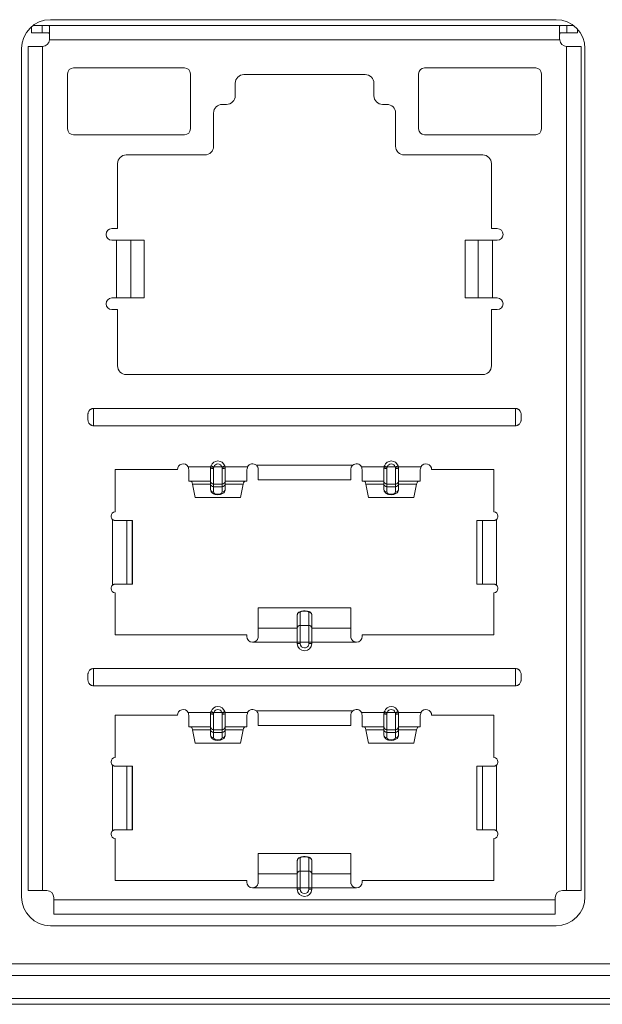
# Model space of a CAD drawing. Header units: millimetres. Extents: x 10908 to 11424, y -3584 to -2973.
# Tile 23 of 50: x 11131 to 11151, y -3507 to -3473. Entities that reach past the tile are written whole.
import ezdxf

# ---------------------------------------------------------------- set-up
doc = ezdxf.new("R2010")
doc.units = ezdxf.units.MM
doc.layers.add('1', color=7, linetype='Continuous', true_color=0xffffff)

msp = doc.modelspace()

# ---------------------------------------------------------------- linework, layer by layer
at = {"layer": '1', "color": 7, "linetype": 'Continuous', "lineweight": 18}
for p, q in [((11132.136, -3472.564), (11149.636, -3472.564)), ((11131.48, -3472.809), (11131.48, -3473.014)), ((11131.48, -3473.014), (11131.85, -3473.014)), ((11131.536, -3472.764), (11131.85, -3472.764)), ((11131.85, -3472.764), (11132.05, -3472.764)), ((11131.85, -3473.014), (11131.85, -3472.764)), ((11131.85, -3473.014), (11132.05, -3473.014)), ((11132.05, -3472.764), (11149.81, -3472.764)), ((11132.1, -3472.787), (11132.1, -3473.244)), ((11149.76, -3473.244), (11149.76, -3472.787)), ((11150.01, -3472.764), (11149.81, -3472.764)), ((11150.01, -3473.014), (11149.81, -3473.014)), ((11150.01, -3472.764), (11150.236, -3472.764)), ((11150.01, -3472.764), (11150.01, -3473.014)), ((11150.01, -3473.014), (11150.38, -3473.014)), ((11150.38, -3473.014), (11150.38, -3472.896)), ((11132.099, -3473.264), (11149.761, -3473.264)), ((11131.136, -3502.914), (11131.136, -3473.564)), ((11131.36, -3502.694), (11131.36, -3473.494)), ((11131.36, -3473.494), (11131.847, -3473.494)), ((11131.86, -3473.494), (11131.86, -3502.694)), ((11150, -3502.694), (11150, -3473.494)), ((11150.5, -3473.494), (11150.013, -3473.494)), ((11150.5, -3502.694), (11150.5, -3473.494)), ((11150.636, -3473.564), (11150.636, -3502.914)), ((11132.73, -3476.344), (11132.73, -3474.434)), ((11132.93, -3474.234), (11136.78, -3474.234)), ((11136.98, -3474.434), (11136.98, -3476.344)), ((11144.88, -3476.344), (11144.88, -3474.434)), ((11145.08, -3474.234), (11148.93, -3474.234)), ((11149.13, -3474.434), (11149.13, -3476.344)), ((11138.53, -3475.194), (11138.53, -3474.764)), ((11138.83, -3474.464), (11143.03, -3474.464)), ((11143.33, -3474.764), (11143.33, -3475.194)), ((11137.78, -3476.944), (11137.78, -3475.794)), ((11138.08, -3475.494), (11138.23, -3475.494)), ((11143.63, -3475.494), (11143.78, -3475.494)), ((11144.08, -3475.794), (11144.08, -3476.944)), ((11136.78, -3476.544), (11132.93, -3476.544)), ((11148.93, -3476.544), (11145.08, -3476.544)), ((11134.76, -3477.244), (11137.48, -3477.244)), ((11144.38, -3477.244), (11147.1, -3477.244)), ((11134.46, -3479.794), (11134.46, -3477.544)), ((11147.4, -3477.544), (11147.4, -3479.794)), ((11134.26, -3479.794), (11134.46, -3479.794)), ((11147.4, -3479.794), (11147.6, -3479.794)), ((11134.425, -3480.194), (11134.26, -3480.194)), ((11134.918, -3480.194), (11134.425, -3480.194)), ((11134.425, -3482.194), (11134.425, -3480.194)), ((11135.375, -3480.194), (11134.918, -3480.194)), ((11134.918, -3482.194), (11134.918, -3480.194)), ((11135.375, -3482.194), (11135.375, -3480.194)), ((11146.942, -3480.194), (11146.485, -3480.194)), ((11146.485, -3480.194), (11146.485, -3482.194)), ((11147.435, -3480.194), (11146.942, -3480.194)), ((11146.942, -3480.194), (11146.942, -3482.194)), ((11147.6, -3480.194), (11147.435, -3480.194)), ((11147.435, -3480.194), (11147.435, -3482.194)), ((11134.26, -3482.194), (11134.425, -3482.194)), ((11134.425, -3482.194), (11134.918, -3482.194)), ((11134.918, -3482.194), (11135.375, -3482.194)), ((11146.485, -3482.194), (11146.942, -3482.194)), ((11146.942, -3482.194), (11147.435, -3482.194)), ((11147.435, -3482.194), (11147.6, -3482.194)), ((11134.46, -3482.594), (11134.26, -3482.594)), ((11134.46, -3484.544), (11134.46, -3482.594)), ((11147.4, -3482.594), (11147.4, -3484.544)), ((11147.6, -3482.594), (11147.4, -3482.594)), ((11147.1, -3484.844), (11134.76, -3484.844)), ((11133.63, -3486.614), (11133.63, -3486.014)), ((11133.63, -3486.014), (11148.23, -3486.014)), ((11148.23, -3486.614), (11148.23, -3486.014)), ((11148.23, -3486.614), (11133.63, -3486.614)), ((11136.903, -3488.034), (11137.685, -3488.034)), ((11137.68, -3488.534), (11137.68, -3488.084)), ((11137.694, -3488.001), (11137.789, -3488.034)), ((11138.071, -3488.034), (11137.789, -3488.034)), ((11138.166, -3488.001), (11138.071, -3488.034)), ((11138.175, -3488.034), (11138.957, -3488.034)), ((11138.18, -3488.534), (11138.18, -3488.084)), ((11139.262, -3487.984), (11142.598, -3487.984)), ((11142.903, -3488.034), (11143.685, -3488.034)), ((11143.68, -3488.534), (11143.68, -3488.084)), ((11143.694, -3488.001), (11143.789, -3488.034)), ((11144.071, -3488.034), (11143.789, -3488.034)), ((11144.166, -3488.001), (11144.071, -3488.034)), ((11144.175, -3488.034), (11144.957, -3488.034)), ((11144.18, -3488.084), (11144.18, -3488.534)), ((11134.38, -3489.594), (11134.38, -3488.134)), ((11134.38, -3488.134), (11136.53, -3488.134)), ((11136.93, -3488.534), (11136.93, -3488.166)), ((11137.78, -3488.634), (11137.78, -3488.094)), ((11138.08, -3488.094), (11138.08, -3488.634)), ((11138.93, -3488.534), (11138.93, -3488.166)), ((11139.33, -3488.134), (11139.33, -3488.484)), ((11142.53, -3488.484), (11142.53, -3488.134)), ((11142.93, -3488.166), (11142.93, -3488.534)), ((11143.78, -3488.094), (11143.78, -3488.634)), ((11144.08, -3488.094), (11144.08, -3488.634)), ((11144.93, -3488.534), (11144.93, -3488.166)), ((11145.33, -3488.134), (11147.48, -3488.134)), ((11147.48, -3488.134), (11147.48, -3489.594)), ((11136.93, -3488.534), (11137.68, -3488.534)), ((11137.149, -3489.098), (11137.05, -3488.638)), ((11137.68, -3488.638), (11137.05, -3488.638)), ((11137.68, -3488.534), (11137.68, -3488.638)), ((11137.68, -3488.638), (11137.68, -3488.825)), ((11137.78, -3488.724), (11137.78, -3488.634)), ((11137.78, -3488.634), (11138.08, -3488.634)), ((11137.78, -3488.911), (11137.78, -3488.724)), ((11138.08, -3488.724), (11137.78, -3488.724)), ((11138.08, -3488.634), (11138.08, -3488.724)), ((11138.08, -3488.724), (11138.08, -3488.911)), ((11138.18, -3488.638), (11138.18, -3488.534)), ((11138.18, -3488.534), (11138.93, -3488.534)), ((11138.18, -3488.825), (11138.18, -3488.638)), ((11138.81, -3488.638), (11138.18, -3488.638)), ((11138.81, -3488.638), (11138.711, -3489.098)), ((11139.33, -3488.484), (11142.53, -3488.484)), ((11142.93, -3488.534), (11143.68, -3488.534)), ((11143.149, -3489.098), (11143.05, -3488.638)), ((11143.68, -3488.638), (11143.05, -3488.638)), ((11143.68, -3488.534), (11143.68, -3488.638)), ((11143.68, -3488.638), (11143.68, -3488.825)), ((11143.78, -3488.724), (11143.78, -3488.634)), ((11143.78, -3488.634), (11144.08, -3488.634)), ((11143.78, -3488.911), (11143.78, -3488.724)), ((11144.08, -3488.724), (11143.78, -3488.724)), ((11144.08, -3488.634), (11144.08, -3488.724)), ((11144.08, -3488.724), (11144.08, -3488.911)), ((11144.18, -3488.638), (11144.18, -3488.534)), ((11144.18, -3488.534), (11144.93, -3488.534)), ((11144.18, -3488.825), (11144.18, -3488.638)), ((11144.81, -3488.638), (11144.18, -3488.638)), ((11144.81, -3488.638), (11144.711, -3489.098)), ((11137.149, -3489.098), (11138.711, -3489.098)), ((11143.149, -3489.098), (11144.711, -3489.098)), ((11134.285, -3492.132), (11134.285, -3489.856)), ((11134.775, -3489.894), (11134.385, -3489.894)), ((11134.775, -3489.894), (11134.961, -3489.894)), ((11134.775, -3492.094), (11134.775, -3489.894)), ((11134.961, -3489.894), (11134.971, -3489.894)), ((11134.961, -3489.894), (11134.961, -3492.094)), ((11134.971, -3492.094), (11134.971, -3489.894)), ((11146.889, -3489.894), (11146.889, -3492.094)), ((11146.889, -3489.894), (11146.899, -3489.894)), ((11146.899, -3489.894), (11147.085, -3489.894)), ((11146.899, -3492.094), (11146.899, -3489.894)), ((11147.475, -3489.894), (11147.085, -3489.894)), ((11147.085, -3489.894), (11147.085, -3492.094)), ((11147.575, -3489.856), (11147.575, -3492.132)), ((11134.385, -3492.094), (11134.775, -3492.094)), ((11134.961, -3492.094), (11134.775, -3492.094)), ((11134.971, -3492.094), (11134.961, -3492.094)), ((11146.899, -3492.094), (11146.889, -3492.094)), ((11147.085, -3492.094), (11146.899, -3492.094)), ((11147.085, -3492.094), (11147.475, -3492.094)), ((11134.38, -3493.854), (11134.38, -3492.394)), ((11147.48, -3492.394), (11147.48, -3493.854)), ((11139.33, -3493.621), (11139.33, -3492.91)), ((11139.33, -3492.91), (11142.53, -3492.91)), ((11140.68, -3493.161), (11140.68, -3493.621)), ((11140.78, -3493.524), (11140.78, -3493.064)), ((11140.93, -3493.026), (11140.93, -3493.022)), ((11141.08, -3493.064), (11141.08, -3493.524)), ((11141.18, -3493.621), (11141.18, -3493.161)), ((11142.53, -3492.91), (11142.53, -3493.621)), ((11141.08, -3493.524), (11140.78, -3493.524)), ((11140.78, -3494.104), (11140.78, -3493.524)), ((11141.08, -3493.524), (11141.08, -3494.104)), ((11138.93, -3493.854), (11134.38, -3493.854)), ((11138.93, -3493.904), (11138.93, -3493.854)), ((11139.33, -3493.621), (11139.33, -3493.904)), ((11140.68, -3493.621), (11139.33, -3493.621)), ((11140.68, -3494.104), (11140.68, -3493.621)), ((11142.53, -3493.621), (11141.18, -3493.621)), ((11141.18, -3493.621), (11141.18, -3494.104)), ((11142.53, -3493.904), (11142.53, -3493.621)), ((11147.48, -3493.854), (11142.93, -3493.854)), ((11142.93, -3493.854), (11142.93, -3493.904)), ((11140.68, -3494.104), (11139.13, -3494.104)), ((11140.78, -3494.104), (11140.68, -3494.104)), ((11140.68, -3494.154), (11140.68, -3494.104)), ((11140.68, -3494.154), (11140.78, -3494.154)), ((11140.78, -3494.104), (11141.08, -3494.104)), ((11140.78, -3494.154), (11140.78, -3494.104)), ((11141.18, -3494.104), (11141.08, -3494.104)), ((11141.08, -3494.104), (11141.08, -3494.154)), ((11141.18, -3494.154), (11141.08, -3494.154)), ((11142.73, -3494.104), (11141.18, -3494.104)), ((11141.18, -3494.104), (11141.18, -3494.154)), ((11133.63, -3495.614), (11133.63, -3495.014)), ((11133.63, -3495.014), (11148.23, -3495.014)), ((11148.23, -3495.614), (11148.23, -3495.014)), ((11148.23, -3495.614), (11133.63, -3495.614)), ((11136.903, -3496.534), (11137.685, -3496.534)), ((11137.68, -3497.034), (11137.68, -3496.584)), ((11137.694, -3496.501), (11137.789, -3496.534)), ((11137.78, -3497.134), (11137.78, -3496.594)), ((11138.071, -3496.534), (11137.789, -3496.534)), ((11138.166, -3496.501), (11138.071, -3496.534)), ((11138.08, -3496.594), (11138.08, -3497.134)), ((11138.175, -3496.534), (11138.957, -3496.534)), ((11138.18, -3497.034), (11138.18, -3496.584)), ((11139.262, -3496.484), (11142.598, -3496.484)), ((11142.903, -3496.534), (11143.685, -3496.534)), ((11143.68, -3497.034), (11143.68, -3496.584)), ((11143.694, -3496.501), (11143.789, -3496.534)), ((11143.78, -3496.594), (11143.78, -3497.134)), ((11144.071, -3496.534), (11143.789, -3496.534)), ((11144.166, -3496.501), (11144.071, -3496.534)), ((11144.08, -3496.594), (11144.08, -3497.134)), ((11144.175, -3496.534), (11144.957, -3496.534)), ((11144.18, -3496.584), (11144.18, -3497.034)), ((11134.38, -3498.094), (11134.38, -3496.634)), ((11134.38, -3496.634), (11136.53, -3496.634)), ((11136.93, -3497.034), (11136.93, -3496.666)), ((11138.93, -3497.034), (11138.93, -3496.666)), ((11139.33, -3496.634), (11139.33, -3496.984)), ((11142.53, -3496.984), (11142.53, -3496.634)), ((11142.93, -3496.666), (11142.93, -3497.034)), ((11144.93, -3497.034), (11144.93, -3496.666)), ((11145.33, -3496.634), (11147.48, -3496.634)), ((11147.48, -3496.634), (11147.48, -3498.094)), ((11136.93, -3497.034), (11137.68, -3497.034)), ((11137.149, -3497.598), (11137.05, -3497.138)), ((11137.68, -3497.138), (11137.05, -3497.138)), ((11137.68, -3497.034), (11137.68, -3497.138)), ((11137.68, -3497.138), (11137.68, -3497.325)), ((11137.78, -3497.224), (11137.78, -3497.134)), ((11137.78, -3497.134), (11138.08, -3497.134)), ((11137.78, -3497.411), (11137.78, -3497.224)), ((11138.08, -3497.224), (11137.78, -3497.224)), ((11138.08, -3497.134), (11138.08, -3497.224)), ((11138.08, -3497.224), (11138.08, -3497.411)), ((11138.18, -3497.138), (11138.18, -3497.034)), ((11138.18, -3497.034), (11138.93, -3497.034)), ((11138.18, -3497.325), (11138.18, -3497.138)), ((11138.81, -3497.138), (11138.18, -3497.138)), ((11138.81, -3497.138), (11138.711, -3497.598)), ((11139.33, -3496.984), (11142.53, -3496.984)), ((11142.93, -3497.034), (11143.68, -3497.034)), ((11143.149, -3497.598), (11143.05, -3497.138)), ((11143.68, -3497.138), (11143.05, -3497.138)), ((11143.68, -3497.034), (11143.68, -3497.138)), ((11143.68, -3497.138), (11143.68, -3497.325)), ((11143.78, -3497.224), (11143.78, -3497.134)), ((11143.78, -3497.134), (11144.08, -3497.134)), ((11143.78, -3497.411), (11143.78, -3497.224)), ((11144.08, -3497.224), (11143.78, -3497.224)), ((11144.08, -3497.134), (11144.08, -3497.224)), ((11144.08, -3497.224), (11144.08, -3497.411)), ((11144.18, -3497.138), (11144.18, -3497.034)), ((11144.18, -3497.034), (11144.93, -3497.034)), ((11144.18, -3497.325), (11144.18, -3497.138)), ((11144.81, -3497.138), (11144.18, -3497.138)), ((11144.81, -3497.138), (11144.711, -3497.598)), ((11137.149, -3497.598), (11138.711, -3497.598)), ((11143.149, -3497.598), (11144.711, -3497.598)), ((11134.285, -3500.632), (11134.285, -3498.356)), ((11134.775, -3498.394), (11134.385, -3498.394)), ((11134.961, -3498.394), (11134.775, -3498.394)), ((11134.775, -3500.594), (11134.775, -3498.394)), ((11134.961, -3498.394), (11134.971, -3498.394)), ((11134.961, -3500.594), (11134.961, -3498.394)), ((11134.971, -3500.594), (11134.971, -3498.394)), ((11146.889, -3498.394), (11146.889, -3500.594)), ((11146.889, -3498.394), (11146.899, -3498.394)), ((11147.085, -3498.394), (11146.899, -3498.394)), ((11146.899, -3498.394), (11146.899, -3500.594)), ((11147.475, -3498.394), (11147.085, -3498.394)), ((11147.085, -3498.394), (11147.085, -3500.594)), ((11147.575, -3498.356), (11147.575, -3500.632)), ((11134.385, -3500.594), (11134.775, -3500.594)), ((11134.775, -3500.594), (11134.961, -3500.594)), ((11134.971, -3500.594), (11134.961, -3500.594)), ((11146.899, -3500.594), (11146.889, -3500.594)), ((11146.899, -3500.594), (11147.085, -3500.594)), ((11147.085, -3500.594), (11147.475, -3500.594)), ((11134.38, -3502.354), (11134.38, -3500.894)), ((11147.48, -3500.894), (11147.48, -3502.354)), ((11139.33, -3502.121), (11139.33, -3501.41)), ((11139.33, -3501.41), (11142.53, -3501.41)), ((11140.68, -3501.661), (11140.68, -3502.121)), ((11140.78, -3502.024), (11140.78, -3501.564)), ((11140.93, -3501.526), (11140.93, -3501.522)), ((11141.08, -3501.564), (11141.08, -3502.024)), ((11141.18, -3502.121), (11141.18, -3501.661)), ((11142.53, -3501.41), (11142.53, -3502.121)), ((11141.08, -3502.024), (11140.78, -3502.024)), ((11140.78, -3502.604), (11140.78, -3502.024)), ((11141.08, -3502.024), (11141.08, -3502.604)), ((11138.93, -3502.354), (11134.38, -3502.354)), ((11138.93, -3502.404), (11138.93, -3502.354)), ((11139.33, -3502.121), (11139.33, -3502.404)), ((11140.68, -3502.121), (11139.33, -3502.121)), ((11140.68, -3502.604), (11140.68, -3502.121)), ((11142.53, -3502.121), (11141.18, -3502.121)), ((11141.18, -3502.121), (11141.18, -3502.604)), ((11142.53, -3502.404), (11142.53, -3502.121)), ((11147.48, -3502.354), (11142.93, -3502.354)), ((11142.93, -3502.354), (11142.93, -3502.404)), ((11131.36, -3502.694), (11131.86, -3502.694)), ((11131.86, -3502.694), (11132.005, -3502.694)), ((11140.68, -3502.604), (11139.13, -3502.604)), ((11140.68, -3502.654), (11140.68, -3502.604)), ((11140.78, -3502.604), (11140.68, -3502.604)), ((11140.68, -3502.654), (11140.78, -3502.654)), ((11140.78, -3502.654), (11140.78, -3502.604)), ((11140.78, -3502.604), (11141.08, -3502.604)), ((11141.08, -3502.604), (11141.08, -3502.654)), ((11141.18, -3502.604), (11141.08, -3502.604)), ((11141.08, -3502.654), (11141.18, -3502.654)), ((11142.73, -3502.604), (11141.18, -3502.604)), ((11141.18, -3502.604), (11141.18, -3502.654)), ((11149.855, -3502.694), (11150, -3502.694)), ((11150, -3502.694), (11150.5, -3502.694)), ((11132.255, -3502.944), (11132.255, -3503.014)), ((11132.255, -3503.014), (11132.255, -3503.514)), ((11132.255, -3503.014), (11149.605, -3503.014)), ((11149.605, -3503.014), (11149.605, -3502.944)), ((11149.605, -3503.514), (11149.605, -3503.014)), ((11132.255, -3503.514), (11149.605, -3503.514)), ((11149.636, -3503.914), (11132.136, -3503.914)), ((11130.75, -3505.234), (11215.162, -3505.234)), ((11082.556, -3505.634), (11271.956, -3505.634)), ((11283.206, -3506.434), (11075.606, -3506.434)), ((11283.206, -3506.634), (11075.606, -3506.634))]:
    msp.add_line(p, q, dxfattribs=at)
for centre, radius, start, end in [((11132.136, -3473.564), 1, 90, 180), ((11149.636, -3473.564), 1, 0, 90), ((11131.85, -3473.244), 0.25, 272.2077, 355.4114), ((11150.01, -3473.244), 0.25, 184.5886, 267.7923), ((11132.93, -3474.434), 0.2, 90, 180), ((11136.78, -3474.434), 0.2, 0, 90), ((11145.08, -3474.434), 0.2, 90, 180), ((11148.93, -3474.434), 0.2, 0, 90), ((11138.83, -3474.764), 0.3, 90, 180), ((11143.03, -3474.764), 0.3, 0, 90), ((11138.23, -3475.194), 0.3, 270, 0), ((11143.63, -3475.194), 0.3, 180, 270), ((11138.08, -3475.794), 0.3, 90, 180), ((11143.78, -3475.794), 0.3, 0, 90), ((11132.93, -3476.344), 0.2, 180, 270), ((11136.78, -3476.344), 0.2, 270, 0), ((11145.08, -3476.344), 0.2, 180, 270), ((11148.93, -3476.344), 0.2, 270, 0), ((11137.48, -3476.944), 0.3, 270, 0), ((11144.38, -3476.944), 0.3, 180, 270), ((11134.76, -3477.544), 0.3, 90, 180), ((11147.1, -3477.544), 0.3, 0, 90), ((11134.26, -3479.994), 0.2, 90, 270), ((11147.6, -3479.994), 0.2, 0, 90), ((11147.6, -3479.994), 0.2, 270, 0), ((11134.26, -3482.394), 0.2, 90, 270), ((11147.6, -3482.394), 0.2, 0, 90), ((11147.6, -3482.394), 0.2, 270, 0), ((11134.76, -3484.544), 0.3, 180, 270), ((11147.1, -3484.544), 0.3, 270, 0), ((11136.73, -3488.134), 0.2, 30, 180), ((11137.93, -3488.084), 0.25, 19.4712, 160.5288), ((11137.93, -3488.084), 0.15, 90, 160.5288), ((11137.93, -3488.084), 0.15, 19.4712, 90), ((11139.13, -3488.134), 0.2, 48.5904, 150), ((11142.73, -3488.134), 0.2, 30, 131.4096), ((11143.93, -3488.084), 0.25, 19.4712, 160.5288), ((11143.93, -3488.084), 0.15, 90, 160.5288), ((11143.93, -3488.084), 0.15, 19.4712, 90), ((11145.13, -3488.134), 0.2, 0, 150), ((11137.78, -3488.534), 0.1, 180, 270), ((11138.08, -3488.534), 0.1, 270, 0), ((11143.78, -3488.534), 0.1, 180, 270), ((11144.08, -3488.534), 0.1, 270, 0), ((11134.385, -3489.744), 0.15, 91.9102, 180), ((11134.385, -3489.744), 0.15, 179.9992, 228.1897), ((11134.385, -3489.744), 0.15, 180, 180.031), ((11147.475, -3489.744), 0.15, 359.9992, 88.0898), ((11147.475, -3489.744), 0.15, 311.8103, 0), ((11147.475, -3489.744), 0.15, 360, 0.031), ((11134.385, -3492.244), 0.15, 131.8103, 180), ((11147.475, -3492.244), 0.15, 359.9992, 48.1897), ((11134.385, -3492.244), 0.15, 179.9992, 268.0898), ((11134.385, -3492.244), 0.15, 180, 180.031), ((11147.475, -3492.244), 0.15, 271.9102, 0), ((11147.475, -3492.244), 0.15, 360, 0.031), ((11139.13, -3493.904), 0.2, 180, 270), ((11140.93, -3494.154), 0.25, 180, 0), ((11140.93, -3494.154), 0.15, 180, 270), ((11142.73, -3493.904), 0.2, 270, 0), ((11136.73, -3496.634), 0.2, 30, 180), ((11137.93, -3496.584), 0.25, 19.4712, 160.5288), ((11137.93, -3496.584), 0.15, 90, 160.5288), ((11137.93, -3496.584), 0.15, 19.4712, 90), ((11139.13, -3496.634), 0.2, 48.5904, 150), ((11142.73, -3496.634), 0.2, 30, 131.4096), ((11143.93, -3496.584), 0.25, 19.4712, 160.5288), ((11143.93, -3496.584), 0.15, 90, 160.5288), ((11143.93, -3496.584), 0.15, 19.4712, 90), ((11145.13, -3496.634), 0.2, 0, 150), ((11137.78, -3497.034), 0.1, 180, 270), ((11138.08, -3497.034), 0.1, 270, 0), ((11143.78, -3497.034), 0.1, 180, 270), ((11144.08, -3497.034), 0.1, 270, 0), ((11134.385, -3498.244), 0.15, 91.9102, 180), ((11134.385, -3498.244), 0.15, 179.9992, 228.1897), ((11134.385, -3498.244), 0.15, 180, 180.031), ((11147.475, -3498.244), 0.15, 359.9992, 88.0898), ((11147.475, -3498.244), 0.15, 311.8103, 0), ((11147.475, -3498.244), 0.15, 360, 0.031), ((11134.385, -3500.744), 0.15, 131.8103, 180), ((11147.475, -3500.744), 0.15, 359.9992, 48.1897), ((11134.385, -3500.744), 0.15, 179.9992, 268.0898), ((11134.385, -3500.744), 0.15, 180, 180.031), ((11147.475, -3500.744), 0.15, 271.9102, 0), ((11147.475, -3500.744), 0.15, 0, 0.031), ((11132.005, -3502.944), 0.25, 0, 90), ((11139.13, -3502.404), 0.2, 180, 270), ((11140.93, -3502.654), 0.25, 180, 0), ((11140.93, -3502.654), 0.15, 180, 270), ((11140.93, -3502.654), 0.15, 270, 0), ((11142.73, -3502.404), 0.2, 270, 0), ((11149.855, -3502.944), 0.25, 90, 180), ((11132.136, -3502.914), 1, 180, 270), ((11149.636, -3502.914), 1, 270, 0)]:
    msp.add_arc(centre, radius, start, end, dxfattribs=at)
for centre, major_axis, ratio, start_param, end_param in [((11137.78, -3488.084), (-0.1, 0), 0.1, 0, 1.570796), ((11137.783, -3488.054), (-0.098, 0.02), 0.039192, 0.004005, 1.578803), ((11138.077, -3488.054), (-0.098, -0.02), 0.039192, 1.562789, 3.137588), ((11138.08, -3488.084), (-0.1, 0), 0.1, 1.570796, 3.141593), ((11143.78, -3488.084), (-0.1, 0), 0.1, 0, 1.570796), ((11143.783, -3488.054), (-0.098, 0.02), 0.039192, 0.004005, 1.578803), ((11144.077, -3488.054), (-0.098, -0.02), 0.039192, 1.562789, 3.137588), ((11144.08, -3488.084), (0.1, 0), 0.1, 4.712389, 6.283185), ((11137.78, -3488.638), (-0.1, 0), 0.861629, 0, 1.570796), ((11138.08, -3488.638), (-0.1, 0), 0.861629, 1.570796, 3.141593), ((11143.78, -3488.638), (-0.1, 0), 0.861629, 0, 1.570796), ((11144.08, -3488.638), (-0.1, 0), 0.861629, 1.570796, 3.141593), ((11137.78, -3488.825), (-0.1, 0), 0.861629, 0, 1.570796), ((11137.93, -3488.911), (-0.15, 0), 0.507538, 0, 1.570796), ((11137.93, -3488.911), (-0.15, 0), 0.507538, 1.570796, 3.141593), ((11138.08, -3488.825), (-0.1, 0), 0.861629, 1.570796, 3.141593), ((11143.78, -3488.825), (-0.1, 0), 0.861629, 0, 1.570796), ((11143.93, -3488.911), (-0.15, 0), 0.507538, 0, 1.570796), ((11143.93, -3488.911), (-0.15, 0), 0.507538, 1.570796, 3.141593), ((11144.08, -3488.825), (-0.1, 0), 0.861629, 1.570796, 3.141593), ((11140.78, -3493.161), (0.1, 0), 0.966823, 1.570796, 3.141593), ((11140.93, -3493.064), (0.15, 0), 0.255446, 1.570796, 3.141593), ((11140.93, -3493.064), (0.15, 0), 0.255446, 0, 1.570796), ((11141.08, -3493.161), (-0.1, 0), 0.966823, 3.141593, 4.712389), ((11140.78, -3493.621), (0.1, 0), 0.966823, 1.570796, 3.141593), ((11141.08, -3493.621), (-0.1, 0), 0.966823, 3.141593, 4.712389), ((11137.78, -3496.584), (-0.1, 0), 0.1, 0, 1.570796), ((11137.783, -3496.554), (-0.098, 0.02), 0.039191, 0.004005, 1.578803), ((11138.077, -3496.554), (-0.098, -0.02), 0.039191, 1.562789, 3.137588), ((11138.08, -3496.584), (-0.1, 0), 0.1, 1.570796, 3.141593), ((11143.78, -3496.584), (-0.1, 0), 0.1, 0, 1.570796), ((11143.783, -3496.554), (-0.098, 0.02), 0.039191, 0.004005, 1.578803), ((11144.077, -3496.554), (-0.098, -0.02), 0.039191, 1.562789, 3.137588), ((11144.08, -3496.584), (0.1, 0), 0.1, 4.712389, 6.283185), ((11137.78, -3497.138), (-0.1, 0), 0.861629, 0, 1.570796), ((11138.08, -3497.138), (-0.1, 0), 0.861629, 1.570796, 3.141593), ((11143.78, -3497.138), (-0.1, 0), 0.861629, 0, 1.570796), ((11144.08, -3497.138), (-0.1, 0), 0.861629, 1.570796, 3.141593), ((11137.78, -3497.325), (-0.1, 0), 0.861629, 0, 1.570796), ((11137.93, -3497.411), (-0.15, 0), 0.507538, 0, 1.570796), ((11137.93, -3497.411), (-0.15, 0), 0.507538, 1.570796, 3.141593), ((11138.08, -3497.325), (-0.1, 0), 0.861629, 1.570796, 3.141593), ((11143.78, -3497.325), (-0.1, 0), 0.861629, 0, 1.570796), ((11143.93, -3497.411), (-0.15, 0), 0.507538, 0, 1.570796), ((11143.93, -3497.411), (-0.15, 0), 0.507538, 1.570796, 3.141593), ((11144.08, -3497.325), (-0.1, 0), 0.861629, 1.570796, 3.141593), ((11140.78, -3501.661), (-0.1, 0), 0.966823, 4.712389, 6.283185), ((11140.93, -3501.564), (0.15, 0), 0.255446, 1.570796, 3.141593), ((11140.93, -3501.564), (0.15, 0), 0.255446, 0, 1.570796), ((11141.08, -3501.661), (-0.1, 0), 0.966823, 3.141593, 4.712389), ((11140.78, -3502.121), (0.1, 0), 0.966823, 1.570796, 3.141593), ((11141.08, -3502.121), (-0.1, 0), 0.966823, 3.141593, 4.712389)]:
    msp.add_ellipse(centre, major_axis=major_axis, ratio=ratio, start_param=start_param, end_param=end_param, dxfattribs=at)
for points, knots in [([(11132.05, -3472.764), (11132.058, -3472.764), (11132.065, -3472.764), (11132.075, -3472.766), (11132.078, -3472.766), (11132.083, -3472.767), (11132.085, -3472.768), (11132.096, -3472.773), (11132.1, -3472.779), (11132.1, -3472.787)], [0, 0, 0, 0, 0.25, 0.25, 0.375, 0.375, 0.5, 0.5, 1, 1, 1, 1]), ([(11132.05, -3473.014), (11132.059, -3473.014), (11132.066, -3473.015), (11132.079, -3473.018), (11132.084, -3473.021), (11132.093, -3473.029), (11132.095, -3473.035), (11132.099, -3473.048), (11132.1, -3473.055), (11132.1, -3473.064)], [0, 0, 0, 0, 0.25, 0.25, 0.5, 0.5, 0.75, 0.75, 1, 1, 1, 1]), ([(11149.76, -3472.787), (11149.76, -3472.783), (11149.761, -3472.779), (11149.764, -3472.775), (11149.765, -3472.774), (11149.769, -3472.771), (11149.77, -3472.77), (11149.781, -3472.765), (11149.793, -3472.764), (11149.81, -3472.764)], [0, 0, 0, 0, 0.25, 0.25, 0.375, 0.375, 0.5, 0.5, 1, 1, 1, 1]), ([(11149.76, -3473.064), (11149.76, -3473.055), (11149.761, -3473.048), (11149.764, -3473.035), (11149.767, -3473.03), (11149.776, -3473.021), (11149.781, -3473.018), (11149.794, -3473.015), (11149.801, -3473.014), (11149.81, -3473.014)], [0, 0, 0, 0, 0.25, 0.25, 0.5, 0.5, 0.75, 0.75, 1, 1, 1, 1]), ([(11133.63, -3486.614), (11133.613, -3486.614), (11133.596, -3486.612), (11133.571, -3486.605), (11133.563, -3486.602), (11133.547, -3486.595), (11133.54, -3486.591), (11133.525, -3486.582), (11133.518, -3486.577), (11133.505, -3486.566), (11133.492, -3486.554), (11133.482, -3486.541), (11133.472, -3486.527), (11133.467, -3486.52), (11133.454, -3486.498), (11133.448, -3486.482), (11133.438, -3486.449), (11133.435, -3486.432), (11133.431, -3486.398), (11133.431, -3486.382), (11133.43, -3486.348), (11133.43, -3486.331), (11133.43, -3486.297), (11133.43, -3486.28), (11133.431, -3486.246), (11133.431, -3486.229), (11133.434, -3486.203), (11133.436, -3486.195), (11133.439, -3486.178), (11133.441, -3486.17), (11133.448, -3486.145), (11133.455, -3486.13), (11133.471, -3486.1), (11133.481, -3486.086), (11133.499, -3486.067), (11133.505, -3486.062), (11133.519, -3486.051), (11133.532, -3486.041), (11133.547, -3486.033), (11133.563, -3486.026), (11133.571, -3486.023), (11133.596, -3486.016), (11133.613, -3486.014), (11133.63, -3486.014)], [0, 0, 0, 0, 0.0625, 0.0625, 0.09375, 0.09375, 0.125, 0.125, 0.15625, 0.15625, 0.1875, 0.21875, 0.21875, 0.25, 0.25, 0.3125, 0.3125, 0.375, 0.375, 0.4375, 0.4375, 0.5, 0.5, 0.5625, 0.5625, 0.625, 0.625, 0.65625, 0.65625, 0.6875, 0.6875, 0.75, 0.75, 0.8125, 0.8125, 0.84375, 0.84375, 0.875, 0.90625, 0.90625, 0.9375, 0.9375, 1, 1, 1, 1]), ([(11148.23, -3486.014), (11148.247, -3486.014), (11148.264, -3486.016), (11148.289, -3486.023), (11148.297, -3486.026), (11148.313, -3486.033), (11148.32, -3486.037), (11148.335, -3486.046), (11148.342, -3486.051), (11148.355, -3486.062), (11148.367, -3486.074), (11148.378, -3486.087), (11148.388, -3486.101), (11148.393, -3486.108), (11148.406, -3486.13), (11148.412, -3486.146), (11148.422, -3486.179), (11148.425, -3486.196), (11148.429, -3486.229), (11148.429, -3486.246), (11148.43, -3486.28), (11148.43, -3486.297), (11148.43, -3486.331), (11148.43, -3486.348), (11148.429, -3486.382), (11148.429, -3486.399), (11148.426, -3486.424), (11148.424, -3486.433), (11148.421, -3486.45), (11148.419, -3486.458), (11148.412, -3486.482), (11148.405, -3486.498), (11148.388, -3486.528), (11148.378, -3486.542), (11148.361, -3486.56), (11148.355, -3486.566), (11148.341, -3486.577), (11148.327, -3486.587), (11148.312, -3486.595), (11148.297, -3486.602), (11148.289, -3486.605), (11148.264, -3486.612), (11148.247, -3486.614), (11148.23, -3486.614)], [0, 0, 0, 0, 0.0625, 0.0625, 0.09375, 0.09375, 0.125, 0.125, 0.15625, 0.15625, 0.1875, 0.21875, 0.21875, 0.25, 0.25, 0.3125, 0.3125, 0.375, 0.375, 0.4375, 0.4375, 0.5, 0.5, 0.5625, 0.5625, 0.625, 0.625, 0.65625, 0.65625, 0.6875, 0.6875, 0.75, 0.75, 0.8125, 0.8125, 0.84375, 0.84375, 0.875, 0.90625, 0.90625, 0.9375, 0.9375, 1, 1, 1, 1]), ([(11137.68, -3488.084), (11137.68, -3488.079), (11137.68, -3488.074), (11137.681, -3488.065), (11137.681, -3488.06), (11137.682, -3488.048), (11137.684, -3488.041), (11137.685, -3488.034)], [0, 0, 0, 0, 0.282487, 0.282487, 0.564975, 0.564975, 1, 1, 1, 1]), ([(11137.685, -3488.034), (11137.686, -3488.031), (11137.686, -3488.028), (11137.688, -3488.021), (11137.689, -3488.018), (11137.691, -3488.01), (11137.693, -3488.005), (11137.694, -3488.001)], [0, 0, 0, 0, 0.282168, 0.282168, 0.564337, 0.564337, 1, 1, 1, 1]), ([(11138.175, -3488.034), (11138.176, -3488.039), (11138.177, -3488.043), (11138.178, -3488.053), (11138.179, -3488.057), (11138.18, -3488.069), (11138.18, -3488.077), (11138.18, -3488.084)], [0, 0, 0, 0, 0.282658, 0.282658, 0.565317, 0.565317, 1, 1, 1, 1]), ([(11139.262, -3487.984), (11139.273, -3487.993), (11139.283, -3488.004), (11139.3, -3488.027), (11139.307, -3488.04), (11139.318, -3488.065), (11139.323, -3488.079), (11139.329, -3488.106), (11139.33, -3488.12), (11139.33, -3488.134)], [0, 0, 0, 0, 0.25, 0.25, 0.5, 0.5, 0.75, 0.75, 1, 1, 1, 1]), ([(11142.53, -3488.134), (11142.53, -3488.12), (11142.531, -3488.106), (11142.537, -3488.079), (11142.542, -3488.065), (11142.553, -3488.04), (11142.56, -3488.027), (11142.577, -3488.004), (11142.587, -3487.993), (11142.598, -3487.984)], [0, 0, 0, 0, 0.25, 0.25, 0.5, 0.5, 0.75, 0.75, 1, 1, 1, 1]), ([(11143.68, -3488.084), (11143.68, -3488.079), (11143.68, -3488.074), (11143.681, -3488.065), (11143.681, -3488.06), (11143.682, -3488.048), (11143.684, -3488.041), (11143.685, -3488.034)], [0, 0, 0, 0, 0.282658, 0.282658, 0.565317, 0.565317, 1, 1, 1, 1]), ([(11144.166, -3488.001), (11144.167, -3488.004), (11144.168, -3488.007), (11144.17, -3488.013), (11144.171, -3488.016), (11144.173, -3488.024), (11144.174, -3488.029), (11144.175, -3488.034)], [0, 0, 0, 0, 0.282168, 0.282168, 0.564337, 0.564337, 1, 1, 1, 1]), ([(11144.175, -3488.034), (11144.176, -3488.039), (11144.177, -3488.043), (11144.178, -3488.053), (11144.179, -3488.057), (11144.18, -3488.069), (11144.18, -3488.077), (11144.18, -3488.084)], [0, 0, 0, 0, 0.282487, 0.282487, 0.564975, 0.564975, 1, 1, 1, 1]), ([(11137.05, -3488.638), (11137.041, -3488.604), (11137.033, -3488.578), (11137.016, -3488.543), (11137.007, -3488.534), (11136.999, -3488.534)], [0, 0, 0, 0, 0.5, 0.5, 1, 1, 1, 1]), ([(11138.861, -3488.534), (11138.853, -3488.534), (11138.844, -3488.543), (11138.827, -3488.578), (11138.819, -3488.604), (11138.81, -3488.638)], [0, 0, 0, 0, 0.5, 0.5, 1, 1, 1, 1]), ([(11143.05, -3488.638), (11143.041, -3488.604), (11143.033, -3488.578), (11143.016, -3488.543), (11143.007, -3488.534), (11142.999, -3488.534)], [0, 0, 0, 0, 0.5, 0.5, 1, 1, 1, 1]), ([(11144.861, -3488.534), (11144.853, -3488.534), (11144.844, -3488.543), (11144.827, -3488.578), (11144.819, -3488.604), (11144.81, -3488.638)], [0, 0, 0, 0, 0.5, 0.5, 1, 1, 1, 1]), ([(11137.68, -3488.825), (11137.681, -3488.845), (11137.688, -3488.881), (11137.719, -3488.928), (11137.768, -3488.966), (11137.839, -3488.994), (11137.93, -3489.005), (11138.028, -3488.993), (11138.105, -3488.96), (11138.156, -3488.911), (11138.177, -3488.863), (11138.18, -3488.835), (11138.18, -3488.825)], [0, 0, 0, 0, 0.086126, 0.167505, 0.256927, 0.370044, 0.501009, 0.630309, 0.768367, 0.869104, 0.957249, 1, 1, 1, 1]), ([(11143.68, -3488.825), (11143.681, -3488.845), (11143.688, -3488.881), (11143.719, -3488.928), (11143.768, -3488.966), (11143.839, -3488.994), (11143.93, -3489.005), (11144.028, -3488.993), (11144.105, -3488.96), (11144.156, -3488.911), (11144.177, -3488.863), (11144.18, -3488.835), (11144.18, -3488.825)], [0, 0, 0, 0, 0.086126, 0.167505, 0.256927, 0.370044, 0.501009, 0.630309, 0.768367, 0.869104, 0.957249, 1, 1, 1, 1]), ([(11134.385, -3489.894), (11134.376, -3489.894), (11134.367, -3489.893), (11134.354, -3489.891), (11134.349, -3489.89), (11134.34, -3489.887), (11134.336, -3489.886), (11134.323, -3489.881), (11134.315, -3489.877), (11134.299, -3489.867), (11134.292, -3489.862), (11134.285, -3489.856)], [0, 0, 0, 0, 0.25, 0.25, 0.375, 0.375, 0.5, 0.5, 0.75, 0.75, 1, 1, 1, 1]), ([(11147.575, -3489.856), (11147.568, -3489.862), (11147.561, -3489.867), (11147.549, -3489.874), (11147.545, -3489.877), (11147.537, -3489.881), (11147.533, -3489.883), (11147.52, -3489.887), (11147.511, -3489.89), (11147.493, -3489.893), (11147.484, -3489.894), (11147.475, -3489.894)], [0, 0, 0, 0, 0.25, 0.25, 0.375, 0.375, 0.5, 0.5, 0.75, 0.75, 1, 1, 1, 1]), ([(11134.285, -3492.132), (11134.292, -3492.126), (11134.299, -3492.12), (11134.311, -3492.113), (11134.315, -3492.111), (11134.323, -3492.107), (11134.327, -3492.105), (11134.34, -3492.1), (11134.349, -3492.098), (11134.367, -3492.095), (11134.376, -3492.094), (11134.385, -3492.094)], [0, 0, 0, 0, 0.25, 0.25, 0.375, 0.375, 0.5, 0.5, 0.75, 0.75, 1, 1, 1, 1]), ([(11147.475, -3492.094), (11147.484, -3492.094), (11147.493, -3492.095), (11147.506, -3492.097), (11147.511, -3492.098), (11147.52, -3492.101), (11147.524, -3492.102), (11147.537, -3492.107), (11147.545, -3492.111), (11147.561, -3492.12), (11147.568, -3492.126), (11147.575, -3492.132)], [0, 0, 0, 0, 0.25, 0.25, 0.375, 0.375, 0.5, 0.5, 0.75, 0.75, 1, 1, 1, 1]), ([(11140.93, -3493.022), (11140.906, -3493.022), (11140.858, -3493.025), (11140.791, -3493.037), (11140.74, -3493.056), (11140.702, -3493.09), (11140.683, -3493.127), (11140.68, -3493.15), (11140.68, -3493.161)], [0, 0, 0, 0, 0.193343, 0.421201, 0.637271, 0.785823, 0.911358, 1, 1, 1, 1]), ([(11141.18, -3493.161), (11141.18, -3493.145), (11141.174, -3493.118), (11141.153, -3493.085), (11141.126, -3493.062), (11141.087, -3493.043), (11141.033, -3493.029), (11140.974, -3493.023), (11140.939, -3493.022), (11140.93, -3493.022)], [0, 0, 0, 0, 0.136469, 0.24541, 0.352934, 0.482403, 0.702823, 0.923407, 1, 1, 1, 1]), ([(11139.33, -3493.904), (11139.33, -3493.916), (11139.329, -3493.929), (11139.325, -3493.947), (11139.324, -3493.953), (11139.32, -3493.966), (11139.318, -3493.972), (11139.311, -3493.99), (11139.305, -3494.001), (11139.294, -3494.018), (11139.291, -3494.023), (11139.282, -3494.034), (11139.278, -3494.039), (11139.264, -3494.053), (11139.254, -3494.061), (11139.232, -3494.077), (11139.22, -3494.083), (11139.202, -3494.091), (11139.196, -3494.093), (11139.183, -3494.097), (11139.176, -3494.099), (11139.157, -3494.103), (11139.143, -3494.104), (11139.13, -3494.104)], [0, 0, 0, 0, 0.125, 0.125, 0.1875, 0.1875, 0.25, 0.25, 0.375, 0.375, 0.4375, 0.4375, 0.5, 0.5, 0.625, 0.625, 0.75, 0.75, 0.8125, 0.8125, 0.875, 0.875, 1, 1, 1, 1]), ([(11141.08, -3494.154), (11141.08, -3494.193), (11141.064, -3494.232), (11141.008, -3494.288), (11140.969, -3494.305), (11140.93, -3494.304)], [0, 0, 0, 0, 0.5, 0.5, 1, 1, 1, 1]), ([(11142.73, -3494.104), (11142.717, -3494.104), (11142.703, -3494.103), (11142.684, -3494.099), (11142.677, -3494.097), (11142.665, -3494.093), (11142.658, -3494.091), (11142.64, -3494.083), (11142.628, -3494.077), (11142.612, -3494.065), (11142.606, -3494.061), (11142.596, -3494.053), (11142.591, -3494.048), (11142.578, -3494.034), (11142.569, -3494.024), (11142.555, -3494.002), (11142.549, -3493.99), (11142.542, -3493.972), (11142.54, -3493.966), (11142.536, -3493.954), (11142.535, -3493.947), (11142.531, -3493.929), (11142.53, -3493.916), (11142.53, -3493.904)], [0, 0, 0, 0, 0.125, 0.125, 0.1875, 0.1875, 0.25, 0.25, 0.375, 0.375, 0.4375, 0.4375, 0.5, 0.5, 0.625, 0.625, 0.75, 0.75, 0.8125, 0.8125, 0.875, 0.875, 1, 1, 1, 1]), ([(11133.63, -3495.614), (11133.613, -3495.614), (11133.596, -3495.612), (11133.571, -3495.605), (11133.563, -3495.602), (11133.547, -3495.595), (11133.54, -3495.591), (11133.525, -3495.582), (11133.518, -3495.577), (11133.505, -3495.566), (11133.492, -3495.554), (11133.482, -3495.541), (11133.472, -3495.527), (11133.467, -3495.52), (11133.454, -3495.498), (11133.448, -3495.482), (11133.438, -3495.449), (11133.435, -3495.432), (11133.431, -3495.398), (11133.431, -3495.382), (11133.43, -3495.348), (11133.43, -3495.331), (11133.43, -3495.297), (11133.43, -3495.28), (11133.431, -3495.246), (11133.431, -3495.229), (11133.434, -3495.203), (11133.436, -3495.195), (11133.439, -3495.178), (11133.441, -3495.17), (11133.448, -3495.145), (11133.455, -3495.13), (11133.471, -3495.1), (11133.481, -3495.086), (11133.499, -3495.067), (11133.505, -3495.062), (11133.519, -3495.051), (11133.532, -3495.041), (11133.547, -3495.033), (11133.563, -3495.026), (11133.571, -3495.023), (11133.596, -3495.016), (11133.613, -3495.014), (11133.63, -3495.014)], [0, 0, 0, 0, 0.0625, 0.0625, 0.09375, 0.09375, 0.125, 0.125, 0.15625, 0.15625, 0.1875, 0.21875, 0.21875, 0.25, 0.25, 0.3125, 0.3125, 0.375, 0.375, 0.4375, 0.4375, 0.5, 0.5, 0.5625, 0.5625, 0.625, 0.625, 0.65625, 0.65625, 0.6875, 0.6875, 0.75, 0.75, 0.8125, 0.8125, 0.84375, 0.84375, 0.875, 0.90625, 0.90625, 0.9375, 0.9375, 1, 1, 1, 1]), ([(11148.23, -3495.014), (11148.247, -3495.014), (11148.264, -3495.016), (11148.289, -3495.023), (11148.297, -3495.026), (11148.313, -3495.033), (11148.32, -3495.037), (11148.335, -3495.046), (11148.342, -3495.051), (11148.355, -3495.062), (11148.367, -3495.074), (11148.378, -3495.087), (11148.388, -3495.101), (11148.393, -3495.108), (11148.406, -3495.13), (11148.412, -3495.146), (11148.422, -3495.179), (11148.425, -3495.196), (11148.429, -3495.229), (11148.429, -3495.246), (11148.43, -3495.28), (11148.43, -3495.297), (11148.43, -3495.331), (11148.43, -3495.348), (11148.429, -3495.382), (11148.429, -3495.399), (11148.426, -3495.424), (11148.424, -3495.433), (11148.421, -3495.45), (11148.419, -3495.458), (11148.412, -3495.482), (11148.405, -3495.498), (11148.388, -3495.528), (11148.378, -3495.542), (11148.361, -3495.56), (11148.355, -3495.566), (11148.341, -3495.577), (11148.327, -3495.587), (11148.312, -3495.595), (11148.297, -3495.602), (11148.289, -3495.605), (11148.264, -3495.612), (11148.247, -3495.614), (11148.23, -3495.614)], [0, 0, 0, 0, 0.0625, 0.0625, 0.09375, 0.09375, 0.125, 0.125, 0.15625, 0.15625, 0.1875, 0.21875, 0.21875, 0.25, 0.25, 0.3125, 0.3125, 0.375, 0.375, 0.4375, 0.4375, 0.5, 0.5, 0.5625, 0.5625, 0.625, 0.625, 0.65625, 0.65625, 0.6875, 0.6875, 0.75, 0.75, 0.8125, 0.8125, 0.84375, 0.84375, 0.875, 0.90625, 0.90625, 0.9375, 0.9375, 1, 1, 1, 1]), ([(11137.68, -3496.584), (11137.68, -3496.579), (11137.68, -3496.574), (11137.681, -3496.565), (11137.681, -3496.56), (11137.682, -3496.548), (11137.684, -3496.541), (11137.685, -3496.534)], [0, 0, 0, 0, 0.282487, 0.282487, 0.564975, 0.564975, 1, 1, 1, 1]), ([(11137.685, -3496.534), (11137.686, -3496.531), (11137.686, -3496.528), (11137.688, -3496.521), (11137.689, -3496.518), (11137.691, -3496.51), (11137.693, -3496.505), (11137.694, -3496.501)], [0, 0, 0, 0, 0.282168, 0.282168, 0.564337, 0.564337, 1, 1, 1, 1]), ([(11138.175, -3496.534), (11138.176, -3496.539), (11138.177, -3496.543), (11138.178, -3496.553), (11138.179, -3496.557), (11138.18, -3496.569), (11138.18, -3496.577), (11138.18, -3496.584)], [0, 0, 0, 0, 0.282658, 0.282658, 0.565317, 0.565317, 1, 1, 1, 1]), ([(11139.262, -3496.484), (11139.273, -3496.493), (11139.283, -3496.504), (11139.3, -3496.527), (11139.307, -3496.54), (11139.318, -3496.565), (11139.323, -3496.579), (11139.329, -3496.606), (11139.33, -3496.62), (11139.33, -3496.634)], [0, 0, 0, 0, 0.25, 0.25, 0.5, 0.5, 0.75, 0.75, 1, 1, 1, 1]), ([(11142.53, -3496.634), (11142.53, -3496.62), (11142.531, -3496.606), (11142.537, -3496.579), (11142.542, -3496.565), (11142.553, -3496.54), (11142.56, -3496.527), (11142.577, -3496.504), (11142.587, -3496.493), (11142.598, -3496.484)], [0, 0, 0, 0, 0.25, 0.25, 0.5, 0.5, 0.75, 0.75, 1, 1, 1, 1]), ([(11143.68, -3496.584), (11143.68, -3496.579), (11143.68, -3496.574), (11143.681, -3496.565), (11143.681, -3496.56), (11143.682, -3496.548), (11143.684, -3496.541), (11143.685, -3496.534)], [0, 0, 0, 0, 0.282658, 0.282658, 0.565317, 0.565317, 1, 1, 1, 1]), ([(11144.166, -3496.501), (11144.167, -3496.504), (11144.168, -3496.507), (11144.17, -3496.513), (11144.171, -3496.516), (11144.173, -3496.524), (11144.174, -3496.529), (11144.175, -3496.534)], [0, 0, 0, 0, 0.282168, 0.282168, 0.564337, 0.564337, 1, 1, 1, 1]), ([(11144.175, -3496.534), (11144.176, -3496.539), (11144.177, -3496.543), (11144.178, -3496.553), (11144.179, -3496.557), (11144.18, -3496.569), (11144.18, -3496.577), (11144.18, -3496.584)], [0, 0, 0, 0, 0.282487, 0.282487, 0.564975, 0.564975, 1, 1, 1, 1]), ([(11137.05, -3497.138), (11137.041, -3497.104), (11137.033, -3497.078), (11137.016, -3497.043), (11137.007, -3497.034), (11136.999, -3497.034)], [0, 0, 0, 0, 0.5, 0.5, 1, 1, 1, 1]), ([(11138.861, -3497.034), (11138.853, -3497.034), (11138.844, -3497.043), (11138.827, -3497.078), (11138.819, -3497.104), (11138.81, -3497.138)], [0, 0, 0, 0, 0.5, 0.5, 1, 1, 1, 1]), ([(11143.05, -3497.138), (11143.041, -3497.104), (11143.033, -3497.078), (11143.016, -3497.043), (11143.007, -3497.034), (11142.999, -3497.034)], [0, 0, 0, 0, 0.5, 0.5, 1, 1, 1, 1]), ([(11144.861, -3497.034), (11144.853, -3497.034), (11144.844, -3497.043), (11144.827, -3497.078), (11144.819, -3497.104), (11144.81, -3497.138)], [0, 0, 0, 0, 0.5, 0.5, 1, 1, 1, 1]), ([(11137.68, -3497.325), (11137.681, -3497.345), (11137.688, -3497.381), (11137.719, -3497.428), (11137.768, -3497.466), (11137.839, -3497.494), (11137.93, -3497.505), (11138.028, -3497.493), (11138.105, -3497.46), (11138.156, -3497.411), (11138.177, -3497.363), (11138.18, -3497.335), (11138.18, -3497.325)], [0, 0, 0, 0, 0.086126, 0.167505, 0.256927, 0.370044, 0.501009, 0.630309, 0.768367, 0.869104, 0.957249, 1, 1, 1, 1]), ([(11143.68, -3497.325), (11143.681, -3497.345), (11143.688, -3497.381), (11143.719, -3497.428), (11143.768, -3497.466), (11143.839, -3497.494), (11143.93, -3497.505), (11144.028, -3497.493), (11144.105, -3497.46), (11144.156, -3497.411), (11144.177, -3497.363), (11144.18, -3497.335), (11144.18, -3497.325)], [0, 0, 0, 0, 0.086126, 0.167505, 0.256927, 0.370044, 0.501009, 0.630309, 0.768367, 0.869104, 0.957249, 1, 1, 1, 1]), ([(11134.385, -3498.394), (11134.376, -3498.394), (11134.367, -3498.393), (11134.354, -3498.391), (11134.349, -3498.39), (11134.34, -3498.387), (11134.336, -3498.386), (11134.323, -3498.381), (11134.315, -3498.377), (11134.299, -3498.367), (11134.292, -3498.362), (11134.285, -3498.356)], [0, 0, 0, 0, 0.25, 0.25, 0.375, 0.375, 0.5, 0.5, 0.75, 0.75, 1, 1, 1, 1]), ([(11147.575, -3498.356), (11147.568, -3498.362), (11147.561, -3498.367), (11147.549, -3498.374), (11147.545, -3498.377), (11147.537, -3498.381), (11147.533, -3498.383), (11147.52, -3498.387), (11147.511, -3498.39), (11147.493, -3498.393), (11147.484, -3498.394), (11147.475, -3498.394)], [0, 0, 0, 0, 0.25, 0.25, 0.375, 0.375, 0.5, 0.5, 0.75, 0.75, 1, 1, 1, 1]), ([(11134.285, -3500.632), (11134.292, -3500.626), (11134.299, -3500.62), (11134.311, -3500.613), (11134.315, -3500.611), (11134.323, -3500.607), (11134.327, -3500.605), (11134.34, -3500.6), (11134.349, -3500.598), (11134.367, -3500.595), (11134.376, -3500.594), (11134.385, -3500.594)], [0, 0, 0, 0, 0.25, 0.25, 0.375, 0.375, 0.5, 0.5, 0.75, 0.75, 1, 1, 1, 1]), ([(11147.475, -3500.594), (11147.484, -3500.594), (11147.493, -3500.595), (11147.506, -3500.597), (11147.511, -3500.598), (11147.52, -3500.601), (11147.524, -3500.602), (11147.537, -3500.607), (11147.545, -3500.611), (11147.561, -3500.62), (11147.568, -3500.626), (11147.575, -3500.632)], [0, 0, 0, 0, 0.25, 0.25, 0.375, 0.375, 0.5, 0.5, 0.75, 0.75, 1, 1, 1, 1]), ([(11140.93, -3501.522), (11140.906, -3501.522), (11140.858, -3501.525), (11140.791, -3501.537), (11140.74, -3501.556), (11140.702, -3501.59), (11140.683, -3501.627), (11140.68, -3501.65), (11140.68, -3501.661)], [0, 0, 0, 0, 0.193343, 0.421201, 0.637271, 0.785823, 0.911358, 1, 1, 1, 1]), ([(11141.18, -3501.661), (11141.18, -3501.645), (11141.174, -3501.618), (11141.153, -3501.585), (11141.126, -3501.562), (11141.087, -3501.543), (11141.033, -3501.529), (11140.974, -3501.523), (11140.939, -3501.522), (11140.93, -3501.522)], [0, 0, 0, 0, 0.136469, 0.24541, 0.352934, 0.482403, 0.702823, 0.923407, 1, 1, 1, 1]), ([(11139.33, -3502.404), (11139.33, -3502.416), (11139.329, -3502.429), (11139.325, -3502.447), (11139.324, -3502.453), (11139.32, -3502.466), (11139.318, -3502.472), (11139.311, -3502.49), (11139.305, -3502.501), (11139.294, -3502.518), (11139.291, -3502.523), (11139.282, -3502.534), (11139.278, -3502.539), (11139.264, -3502.553), (11139.254, -3502.561), (11139.232, -3502.577), (11139.22, -3502.583), (11139.202, -3502.591), (11139.196, -3502.593), (11139.183, -3502.597), (11139.176, -3502.599), (11139.157, -3502.603), (11139.143, -3502.604), (11139.13, -3502.604)], [0, 0, 0, 0, 0.125, 0.125, 0.1875, 0.1875, 0.25, 0.25, 0.375, 0.375, 0.4375, 0.4375, 0.5, 0.5, 0.625, 0.625, 0.75, 0.75, 0.8125, 0.8125, 0.875, 0.875, 1, 1, 1, 1]), ([(11142.73, -3502.604), (11142.717, -3502.604), (11142.703, -3502.603), (11142.684, -3502.599), (11142.677, -3502.597), (11142.665, -3502.593), (11142.658, -3502.591), (11142.64, -3502.583), (11142.628, -3502.577), (11142.612, -3502.565), (11142.606, -3502.561), (11142.596, -3502.553), (11142.591, -3502.548), (11142.578, -3502.534), (11142.569, -3502.524), (11142.555, -3502.502), (11142.549, -3502.49), (11142.542, -3502.472), (11142.54, -3502.466), (11142.536, -3502.454), (11142.535, -3502.447), (11142.531, -3502.429), (11142.53, -3502.416), (11142.53, -3502.404)], [0, 0, 0, 0, 0.125, 0.125, 0.1875, 0.1875, 0.25, 0.25, 0.375, 0.375, 0.4375, 0.4375, 0.5, 0.5, 0.625, 0.625, 0.75, 0.75, 0.8125, 0.8125, 0.875, 0.875, 1, 1, 1, 1])]:
    msp.add_open_spline(points, degree=3, knots=knots, dxfattribs=at)
for points in [[(11132.1, -3473.244), (11132.1, -3473.251), (11132.1, -3473.257), (11132.099, -3473.264)], [(11149.761, -3473.264), (11149.76, -3473.257), (11149.76, -3473.251), (11149.76, -3473.244)], [(11131.86, -3473.494), (11131.855, -3473.494), (11131.851, -3473.494), (11131.847, -3473.494)], [(11150, -3473.494), (11150.005, -3473.494), (11150.009, -3473.494), (11150.013, -3473.494)], [(11136.903, -3488.034), (11136.912, -3488.078), (11136.921, -3488.123), (11136.93, -3488.166)], [(11137.783, -3488.058), (11137.782, -3488.07), (11137.781, -3488.082), (11137.78, -3488.094)], [(11137.783, -3488.058), (11137.784, -3488.05), (11137.786, -3488.042), (11137.789, -3488.034)], [(11138.071, -3488.034), (11138.074, -3488.042), (11138.076, -3488.05), (11138.077, -3488.058)], [(11138.077, -3488.058), (11138.079, -3488.07), (11138.08, -3488.082), (11138.08, -3488.094)], [(11138.166, -3488.001), (11138.17, -3488.012), (11138.173, -3488.023), (11138.175, -3488.034)], [(11138.93, -3488.166), (11138.939, -3488.123), (11138.948, -3488.078), (11138.957, -3488.034)], [(11142.903, -3488.034), (11142.912, -3488.078), (11142.921, -3488.123), (11142.93, -3488.166)], [(11143.685, -3488.034), (11143.687, -3488.023), (11143.69, -3488.012), (11143.694, -3488.001)], [(11143.783, -3488.058), (11143.782, -3488.07), (11143.781, -3488.082), (11143.78, -3488.094)], [(11143.783, -3488.058), (11143.784, -3488.05), (11143.786, -3488.042), (11143.789, -3488.034)], [(11144.071, -3488.034), (11144.074, -3488.042), (11144.076, -3488.05), (11144.077, -3488.058)], [(11144.077, -3488.058), (11144.079, -3488.07), (11144.08, -3488.082), (11144.08, -3488.094)], [(11144.93, -3488.166), (11144.939, -3488.123), (11144.948, -3488.078), (11144.957, -3488.034)], [(11136.903, -3496.534), (11136.912, -3496.578), (11136.921, -3496.623), (11136.93, -3496.666)], [(11137.783, -3496.558), (11137.782, -3496.57), (11137.781, -3496.582), (11137.78, -3496.594)], [(11137.783, -3496.558), (11137.784, -3496.55), (11137.786, -3496.542), (11137.789, -3496.534)], [(11138.071, -3496.534), (11138.074, -3496.542), (11138.076, -3496.55), (11138.077, -3496.558)], [(11138.077, -3496.558), (11138.079, -3496.57), (11138.08, -3496.582), (11138.08, -3496.594)], [(11138.166, -3496.501), (11138.17, -3496.512), (11138.173, -3496.523), (11138.175, -3496.534)], [(11138.93, -3496.666), (11138.939, -3496.623), (11138.948, -3496.578), (11138.957, -3496.534)], [(11142.903, -3496.534), (11142.912, -3496.578), (11142.921, -3496.623), (11142.93, -3496.666)], [(11143.685, -3496.534), (11143.687, -3496.523), (11143.69, -3496.512), (11143.694, -3496.501)], [(11143.783, -3496.558), (11143.782, -3496.57), (11143.781, -3496.582), (11143.78, -3496.594)], [(11143.783, -3496.558), (11143.784, -3496.55), (11143.786, -3496.542), (11143.789, -3496.534)], [(11144.071, -3496.534), (11144.074, -3496.542), (11144.076, -3496.55), (11144.077, -3496.558)], [(11144.077, -3496.558), (11144.079, -3496.57), (11144.08, -3496.582), (11144.08, -3496.594)], [(11144.93, -3496.666), (11144.939, -3496.623), (11144.948, -3496.578), (11144.957, -3496.534)]]:
    msp.add_open_spline(points, degree=3, dxfattribs=at)

doc.saveas('drawing.dxf')
